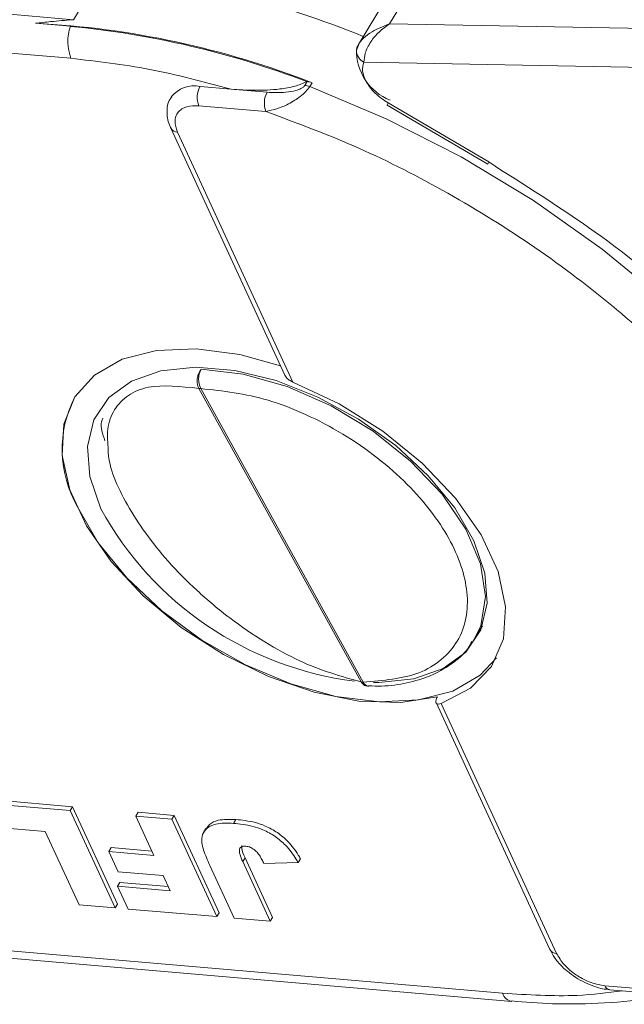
# Model space of a CAD drawing. Header units: millimetres. Extents: x 8853 to 11418, y 45 to 1005.
# Tile 84 of 256: x 9599 to 9618, y 676 to 707. Entities that reach past the tile are written whole.
import ezdxf

# ---------------------------------------------------------------- set-up
doc = ezdxf.new("R2010")
doc.units = ezdxf.units.MM

msp = doc.modelspace()

# ---------------------------------------------------------------- linework, layer by layer
at = {"color": 7, "linetype": 'Continuous', "lineweight": 15}
for p, q in [((9600.502, 707.349), (9571.414, 709.846)), ((9570.517, 708.698), (9600.421, 706.131)), ((9601.412, 708.86), (9600.502, 707.349)), ((9610.467, 707.216), (9611.413, 708.787)), ((9610.615, 708.444), (9609.487, 706.569)), ((9600.406, 707.14), (9599.297, 707.235)), ((9638.548, 706.701), (9610.467, 707.216)), ((9609.505, 706.6), (9609.42, 706.386)), ((9609.656, 706.009), (9638.526, 705.479)), ((9605.468, 705.159), (9604.491, 705.243)), ((9607.867, 705.398), (9607.794, 705.277)), ((9607.852, 705.399), (9607.867, 705.398)), ((9608.02, 705.362), (9607.947, 705.241)), ((9606.606, 705.061), (9605.468, 705.159)), ((9604.451, 704.634), (9606.566, 704.452)), ((9610.386, 704.652), (9613.559, 702.792)), ((9610.422, 704.723), (9613.595, 702.862)), ((9603.57, 703.927), (9607.164, 696.137)), ((9607.418, 695.921), (9603.78, 703.806)), ((9613.559, 702.792), (9613.559, 702.792)), ((9613.595, 702.862), (9613.993, 702.597)), ((9604.451, 695.721), (9609.573, 686.461)), ((9604.513, 695.715), (9609.635, 686.455)), ((9613.144, 687.822), (9613.393, 688.235)), ((9613.144, 687.822), (9613.09, 687.735)), ((9611.929, 685.81), (9615.523, 678.019)), ((9615.733, 677.898), (9612.095, 685.783)), ((9597.504, 682.655), (9600.398, 682.407)), ((9597.577, 682.776), (9600.47, 682.528)), ((9600.398, 682.407), (9600.47, 682.528)), ((9600.398, 682.407), (9601.815, 679.335)), ((9600.47, 682.528), (9601.887, 679.456)), ((9602.536, 682.35), (9602.463, 682.23)), ((9602.536, 682.35), (9603.674, 682.253)), ((9602.463, 682.23), (9603.601, 682.132)), ((9603.033, 680.993), (9602.463, 682.23)), ((9603.601, 682.132), (9603.674, 682.253)), ((9603.601, 682.132), (9605.018, 679.06)), ((9603.674, 682.253), (9605.091, 679.181)), ((9605.62, 682.124), (9605.547, 682.003)), ((9599.609, 681.747), (9597.853, 681.897)), ((9600.676, 679.433), (9599.609, 681.747)), ((9604.676, 681.839), (9604.603, 681.718)), ((9601.683, 681.236), (9601.61, 681.115)), ((9601.905, 680.477), (9601.61, 681.115)), ((9601.61, 681.115), (9603.033, 680.993)), ((9601.683, 681.236), (9602.972, 681.125)), ((9605.837, 680.795), (9605.91, 680.916)), ((9605.837, 680.795), (9606.704, 678.916)), ((9605.91, 680.916), (9606.777, 679.036)), ((9606.503, 680.733), (9607.583, 680.763)), ((9607.656, 680.884), (9607.583, 680.763)), ((9603.328, 680.355), (9601.905, 680.477)), ((9605.566, 679.013), (9604.799, 680.676)), ((9601.961, 680.139), (9601.888, 680.019)), ((9601.961, 680.139), (9603.488, 680.008)), ((9603.549, 679.876), (9603.328, 680.355)), ((9602.219, 679.301), (9601.888, 680.019)), ((9601.888, 680.019), (9603.549, 679.876)), ((9614.025, 676.644), (9584.121, 679.212)), ((9601.815, 679.335), (9600.676, 679.433)), ((9601.887, 679.456), (9601.815, 679.335)), ((9605.018, 679.06), (9602.219, 679.301)), ((9605.091, 679.181), (9605.018, 679.06)), ((9584.739, 678.927), (9614.315, 676.388)), ((9606.704, 678.916), (9605.566, 679.013)), ((9606.777, 679.036), (9606.704, 678.916)), ((9619.369, 676.701), (9617.254, 676.882)), ((9617.399, 676.754), (9619.514, 676.573))]:
    msp.add_line(p, q, dxfattribs=at)
at = {"color": 7, "linetype": 'Continuous', "lineweight": 15, "flags": 128}
for points in [[(9607.947, 705.241), (9610.355, 704.227), (9612.718, 703.022), (9615, 701.645), (9617.166, 700.116), (9619.184, 698.459), (9621.022, 696.698), (9622.653, 694.862), (9624.052, 692.977), (9625.197, 691.072), (9626.072, 689.177), (9626.662, 687.32), (9626.959, 685.53), (9626.958, 683.833), (9626.659, 682.256), (9626.067, 680.823), (9625.909, 680.547)], [(9611.971, 685.989), (9610.808, 685.809), (9609.496, 685.858), (9608.091, 686.136), (9606.65, 686.631), (9605.233, 687.323), (9603.897, 688.182), (9602.7, 689.174), (9601.689, 690.257), (9600.906, 691.387), (9600.385, 692.517), (9600.146, 693.6), (9600.2, 694.592), (9600.543, 695.452), (9601.163, 696.143), (9602.033, 696.638), (9603.117, 696.917), (9604.371, 696.966), (9605.743, 696.786), (9607.027, 696.433)], [(9601.36, 691.923), (9601.014, 692.94), (9600.941, 693.89), (9601.142, 694.733), (9601.611, 695.43), (9602.325, 695.953), (9603.254, 696.277), (9604.358, 696.388), (9605.587, 696.283), (9606.889, 695.965), (9608.206, 695.448), (9609.481, 694.755), (9610.658, 693.916), (9611.686, 692.968), (9612.52, 691.952), (9613.122, 690.913), (9613.468, 689.896), (9613.542, 688.945), (9613.34, 688.102), (9612.872, 687.405), (9612.158, 686.883), (9611.229, 686.559), (9610.125, 686.447), (9609.96, 686.449)], [(9604.527, 696.326), (9605.848, 696.173), (9607.238, 695.782), (9608.627, 695.173), (9609.947, 694.375), (9611.13, 693.429), (9612.12, 692.381), (9612.866, 691.284), (9613.331, 690.192), (9613.492, 689.159), (9613.341, 688.237), (9613.144, 687.822)], [(9612.095, 685.783), (9613.016, 686.264), (9613.678, 686.954), (9614.052, 687.823), (9614.121, 688.834), (9613.884, 689.942), (9613.35, 691.1), (9612.542, 692.257), (9611.496, 693.363), (9610.256, 694.371), (9608.877, 695.236), (9607.418, 695.921)], [(9600.63, 691.985), (9601.281, 690.855), (9602.177, 689.747), (9603.28, 688.708), (9604.545, 687.779), (9605.921, 687), (9607.35, 686.401), (9608.775, 686.008), (9610.138, 685.837), (9611.382, 685.893), (9612.456, 686.176), (9613.317, 686.674), (9613.833, 687.221)], [(9609.803, 686.325), (9609.81, 686.325), (9609.811, 686.325)]]:
    msp.add_lwpolyline(points, dxfattribs=at)
at = {"color": 7, "linetype": 'Continuous', "lineweight": 15}
for centre, radius, start, end in [((9598.518, 679.57), 29.433, 67.8025, 84.3589), ((9597.892, 679.441), 27.829, 68.6576, 87.1047), ((9601.767, 706.656), 1.445, 160.4418, 201.3315), ((9597.676, 678.659), 28.611, 69.1652, 84.5257), ((9609.713, 706.371), 0.294, 149.1512, 176.8961), ((9609.845, 706.39), 0.425, 180.3829, 243.5499), ((9611.115, 706.376), 1.692, 178.483, 248.0648), ((9604.306, 704.335), 0.926, 78.4727, 141.3246), ((9605.117, 704.896), 0.716, 150.9811, 201.4596), ((9607.739, 704.704), 0.576, 68.8511, 84.5052), ((9607.812, 704.825), 0.576, 68.8511, 84.5052), ((9607.232, 704.714), 0.716, 150.9811, 201.4596), ((9610.763, 704.502), 0.406, 146.9839, 158.2086), ((9603.778, 704.045), 0.239, 209.8814, 270.5614), ((9613.936, 702.641), 0.406, 146.9839, 158.2086), ((9605.113, 696.007), 0.668, 151.5069, 205.9754), ((9604.518, 696.067), 0.352, 259.0562, 269.1925), ((9603.755, 693.798), 3.613, 152.7592, 210.1074), ((9610.689, 697.05), 10.645, 208.7953, 262.8269), ((9609.64, 686.807), 0.352, 259.0562, 269.1925), ((9609.838, 686.545), 0.223, 203.9414, 260.7886), ((9615.731, 678.137), 0.239, 209.5055, 270.5913), ((9617.437, 676.942), 0.192, 198.1951, 258.8198), ((9614.389, 676.762), 0.382, 197.9486, 257.8475)]:
    msp.add_arc(centre, radius, start, end, dxfattribs=at)
for points, knots in [([(9600.502, 707.349), (9600.493, 707.349), (9600.251, 707.331), (9599.847, 707.296), (9599.458, 707.253), (9599.297, 707.235)], [0, 0, 0, 0, 0.02044, 0.595757, 1, 1, 1, 1]), ([(9609.461, 706.522), (9609.499, 706.584), (9609.584, 706.723), (9609.9, 706.997), (9610.245, 707.13), (9610.467, 707.216)], [0, 0, 0, 0, 0.227067, 0.501595, 1, 1, 1, 1]), ([(9610.467, 707.216), (9610.352, 707.135), (9610.122, 706.974), (9609.856, 706.648), (9609.679, 706.299), (9609.663, 706.102), (9609.656, 706.009)], [0, 0, 0, 0, 0.251519, 0.501784, 0.765632, 1, 1, 1, 1]), ([(9605.468, 705.159), (9605.715, 705.142), (9606.211, 705.109), (9606.813, 705.133), (9607.244, 705.198), (9607.465, 705.247), (9607.672, 705.31), (9607.792, 705.369), (9607.852, 705.399)], [0, 0, 0, 0, 0.3267332, 0.6580016, 0.7533566, 0.8496275, 0.9236027, 1, 1, 1, 1]), ([(9607.947, 705.241), (9607.91, 705.189), (9607.832, 705.08), (9607.66, 704.929), (9607.471, 704.798), (9607.219, 704.656), (9606.903, 704.526), (9606.678, 704.477), (9606.566, 704.452)], [0, 0, 0, 0, 0.119802, 0.251168, 0.367952, 0.501326, 0.749781, 1, 1, 1, 1]), ([(9607.794, 705.277), (9607.788, 705.268), (9607.776, 705.25), (9607.736, 705.213), (9607.65, 705.161), (9607.46, 705.096), (9607.09, 705.038), (9606.799, 705.052), (9606.606, 705.061)], [0, 0, 0, 0, 0.02892, 0.058841, 0.126521, 0.252272, 0.502811, 1, 1, 1, 1]), ([(9609.728, 705.397), (9609.766, 705.334), (9609.843, 705.21), (9610.009, 705.03), (9610.201, 704.862), (9610.348, 704.769), (9610.422, 704.723)], [0, 0, 0, 0, 0.249887, 0.499995, 0.749887, 1, 1, 1, 1]), ([(9603.598, 704.911), (9603.579, 704.888), (9603.465, 704.756), (9603.433, 704.411), (9603.478, 704.1), (9603.566, 703.944), (9603.575, 703.928)], [0, 0, 0, 0, 0.0881869, 0.5126769, 0.9508665, 1, 1, 1, 1]), ([(9603.78, 703.806), (9603.742, 703.921), (9603.682, 704.098), (9603.719, 704.301), (9603.793, 704.435), (9603.912, 704.539), (9604.115, 704.632), (9604.319, 704.633), (9604.451, 704.634)], [0, 0, 0, 0, 0.239443, 0.369607, 0.5, 0.630164, 0.760557, 1, 1, 1, 1]), ([(9606.566, 704.452), (9607.487, 704.111), (9609.364, 703.416), (9612.17, 701.999), (9614.921, 700.31), (9617.512, 698.366), (9619.845, 696.244), (9621.831, 694.022), (9623.453, 691.781), (9624.205, 690.305), (9624.575, 689.58)], [0, 0, 0, 0, 0.1198431, 0.2439998, 0.3712085, 0.5, 0.6287915, 0.7560002, 0.8801569, 1, 1, 1, 1]), ([(9613.993, 702.597), (9615.134, 701.874), (9617.577, 700.325), (9620.862, 697.473), (9623.707, 694.314), (9625.782, 691.288), (9626.531, 689.401), (9626.857, 688.581)], [0, 0, 0, 0, 0.190079, 0.407052, 0.624026, 0.836613, 1, 1, 1, 1]), ([(9604.451, 695.721), (9604.433, 695.764), (9604.406, 695.83), (9604.397, 695.939), (9604.402, 696.043), (9604.428, 696.148), (9604.472, 696.25), (9604.507, 696.299), (9604.527, 696.326)], [0, 0, 0, 0, 0.24166, 0.368694, 0.499829, 0.705384, 0.84166, 1, 1, 1, 1]), ([(9607.168, 696.139), (9607.179, 696.116), (9607.206, 696.057), (9607.295, 695.98), (9607.378, 695.94), (9607.418, 695.921)], [0, 0, 0, 0, 0.244373, 0.637095, 1, 1, 1, 1]), ([(9601.595, 693.772), (9601.578, 693.999), (9601.541, 694.489), (9601.764, 695.077), (9602.199, 695.524), (9603.004, 695.876), (9603.881, 695.782), (9604.451, 695.721)], [0, 0, 0, 0, 0.151946, 0.327722, 0.504124, 0.677381, 1, 1, 1, 1]), ([(9604.513, 695.715), (9605.212, 695.638), (9606.286, 695.519), (9607.831, 694.917), (9609.001, 694.304), (9610.093, 693.551), (9611.321, 692.465), (9612.458, 690.986), (9612.951, 689.519), (9612.911, 688.456), (9612.638, 687.728), (9612.129, 687.146), (9611.225, 686.589), (9610.261, 686.507), (9609.635, 686.455)], [0, 0, 0, 0, 0.119771, 0.184208, 0.25, 0.315792, 0.380229, 0.5, 0.619771, 0.684208, 0.75, 0.815792, 0.880229, 1, 1, 1, 1]), ([(9601.421, 694.779), (9601.407, 694.743), (9601.334, 694.547), (9601.419, 694.283), (9601.488, 694.067)], [0, 0, 0, 0, 0.183496, 1, 1, 1, 1]), ([(9609.573, 686.461), (9608.937, 686.639), (9607.961, 686.913), (9606.522, 687.709), (9605.422, 688.459), (9604.386, 689.326), (9603.202, 690.524), (9602.116, 692.051), (9601.599, 693.259), (9601.595, 693.744), (9601.595, 693.772)], [0, 0, 0, 0, 0.19271, 0.296202, 0.401573, 0.50657, 0.609032, 0.798666, 0.9883, 1, 1, 1, 1]), ([(9609.804, 686.339), (9609.94, 686.334), (9610.367, 686.319), (9611.027, 686.419), (9611.774, 686.639), (9612.422, 687.011), (9612.87, 687.381), (9613.023, 687.668), (9613.06, 687.737)], [0, 0, 0, 0, 0.093633, 0.294496, 0.499289, 0.709533, 0.929459, 1, 1, 1, 1]), ([(9609.736, 686.335), (9609.726, 686.336), (9609.697, 686.34), (9609.637, 686.373), (9609.598, 686.426), (9609.573, 686.461)], [0, 0, 0, 0, 0.144463, 0.439263, 1, 1, 1, 1]), ([(9609.736, 686.339), (9609.759, 686.331), (9609.784, 686.321), (9609.809, 686.326), (9609.811, 686.326)], [0, 0, 0, 0, 0.915848, 1, 1, 1, 1]), ([(9612.095, 685.783), (9612.062, 685.775), (9611.994, 685.757), (9611.932, 685.786), (9611.915, 685.852), (9611.936, 685.927), (9611.963, 685.975), (9611.971, 685.989)], [0, 0, 0, 0, 0.238951, 0.478398, 0.703727, 0.911587, 1, 1, 1, 1]), ([(9604.799, 680.676), (9604.762, 680.757), (9604.655, 680.999), (9604.533, 681.34), (9604.546, 681.665), (9604.71, 681.865), (9605.024, 682.02), (9605.351, 682.009), (9605.547, 682.003)], [0, 0, 0, 0, 0.11362, 0.335894, 0.475067, 0.614217, 0.767404, 1, 1, 1, 1]), ([(9604.688, 681.831), (9604.719, 681.88), (9604.798, 682.004), (9605.102, 682.138), (9605.425, 682.129), (9605.62, 682.124)], [0, 0, 0, 0, 0.202017, 0.518881, 1, 1, 1, 1]), ([(9605.547, 682.003), (9605.645, 681.993), (9605.942, 681.962), (9606.397, 681.856), (9606.868, 681.599), (9607.24, 681.28), (9607.457, 680.988), (9607.561, 680.803), (9607.583, 680.763)], [0, 0, 0, 0, 0.128183, 0.387536, 0.549691, 0.711944, 0.938522, 1, 1, 1, 1]), ([(9605.62, 682.124), (9605.718, 682.114), (9606.015, 682.083), (9606.47, 681.977), (9606.94, 681.72), (9607.313, 681.401), (9607.53, 681.109), (9607.634, 680.924), (9607.656, 680.884)], [0, 0, 0, 0, 0.128183, 0.387536, 0.549691, 0.711944, 0.938522, 1, 1, 1, 1]), ([(9605.837, 680.795), (9605.802, 680.877), (9605.749, 680.998), (9605.724, 681.142), (9605.741, 681.219), (9605.789, 681.265), (9605.856, 681.283), (9605.909, 681.281), (9605.934, 681.28)], [0, 0, 0, 0, 0.372716, 0.548628, 0.683692, 0.793503, 0.903383, 1, 1, 1, 1]), ([(9605.81, 681.304), (9605.807, 681.277), (9605.796, 681.159), (9605.86, 681.022), (9605.91, 680.916)], [0, 0, 0, 0, 0.2331449, 1, 1, 1, 1]), ([(9605.934, 681.28), (9605.956, 681.278), (9605.994, 681.273), (9606.054, 681.257), (9606.095, 681.239), (9606.118, 681.226), (9606.121, 681.225)], [0, 0, 0, 0, 0.364246, 0.622323, 0.945339, 1, 1, 1, 1]), ([(9606.121, 681.225), (9606.169, 681.191), (9606.266, 681.123), (9606.365, 680.994), (9606.439, 680.865), (9606.482, 680.777), (9606.503, 680.733)], [0, 0, 0, 0, 0.243238, 0.486568, 0.742114, 1, 1, 1, 1]), ([(9615.528, 678.02), (9615.57, 677.937), (9615.663, 677.753), (9615.938, 677.422), (9616.224, 677.221), (9616.402, 677.095)], [0, 0, 0, 0, 0.233736, 0.519362, 1, 1, 1, 1]), ([(9616.398, 677.194), (9616.383, 677.202), (9616.293, 677.254), (9616.143, 677.375), (9615.906, 677.599), (9615.801, 677.781), (9615.733, 677.898)], [0, 0, 0, 0, 0.04667, 0.29485, 0.543464, 1, 1, 1, 1]), ([(9617.254, 676.882), (9617.111, 676.907), (9616.89, 676.945), (9616.595, 677.072), (9616.459, 677.156), (9616.398, 677.194)], [0, 0, 0, 0, 0.503537, 0.777266, 1, 1, 1, 1]), ([(9616.402, 677.095), (9616.599, 676.995), (9616.873, 676.857), (9617.213, 676.772), (9617.343, 676.766), (9617.396, 676.764)], [0, 0, 0, 0, 0.601887, 0.836591, 1, 1, 1, 1]), ([(9614.025, 676.644), (9614.827, 676.594), (9616.155, 676.51), (9617.337, 676.66), (9617.806, 676.719)], [0, 0, 0, 0, 0.603827, 1, 1, 1, 1]), ([(9614.31, 676.4), (9614.744, 676.365), (9615.753, 676.283), (9617.258, 676.327), (9618.475, 676.426), (9619.106, 676.564), (9619.248, 676.596)], [0, 0, 0, 0, 0.247319, 0.574773, 0.90487, 1, 1, 1, 1])]:
    msp.add_open_spline(points, degree=3, knots=knots, dxfattribs=at)
for points in [[(9605.468, 705.159), (9604.607, 705.39), (9602.883, 705.851), (9601.242, 706.037), (9600.421, 706.131)], [(9609.656, 706.009), (9609.629, 705.918), (9609.576, 705.737), (9609.677, 705.51), (9609.728, 705.397)]]:
    msp.add_open_spline(points, degree=3, dxfattribs=at)

doc.saveas('drawing.dxf')
